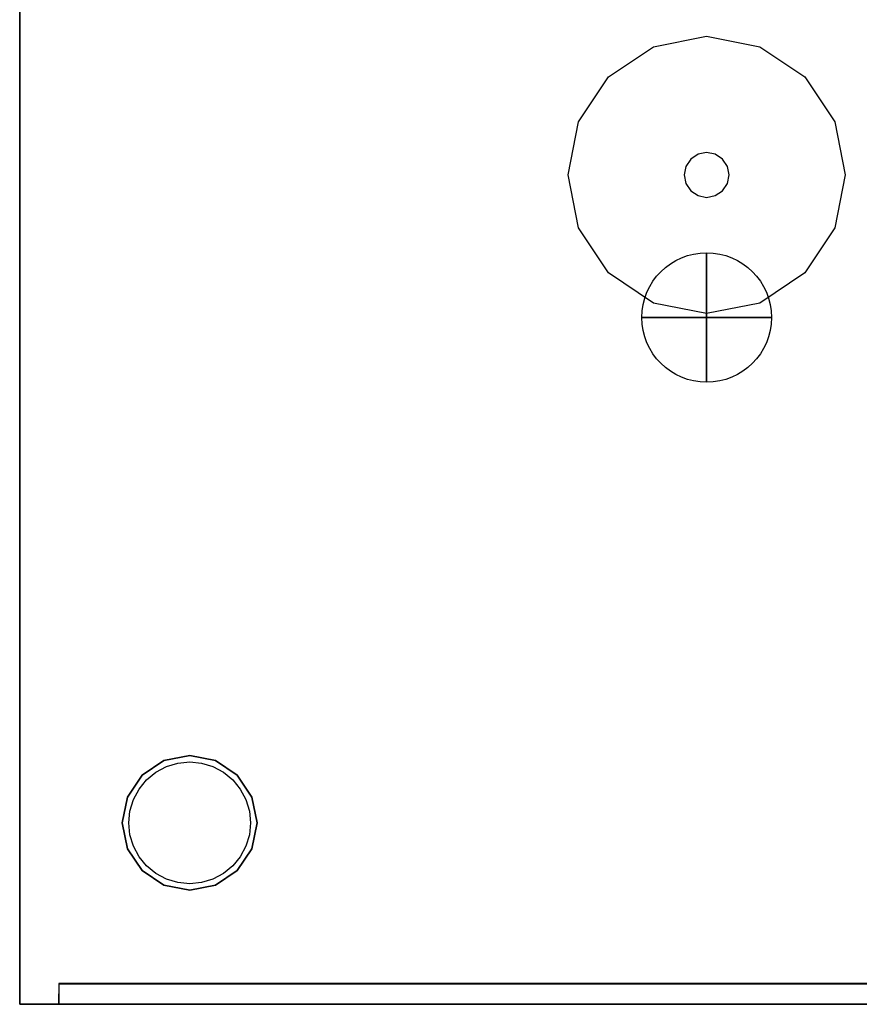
# Model space of a CAD drawing. Header units: millimetres. Extents: x -263 to 278, y -265 to 375.
# Tile 1 of 3: x -263 to 61, y -265 to 115. Entities that reach past the tile are written whole.
import ezdxf

# ---------------------------------------------------------------- set-up
doc = ezdxf.new("R2010")
doc.units = ezdxf.units.MM
for name, color, linetype in [('KF_NOMOS_LS_II_GRAVITY', 5, 'Continuous'), ('KF_NOMOS_LS_II_SPEAKDETAIL', 250, 'Continuous'), ('KF_NOMOS_LS_II_SPEAKER', 253, 'Continuous')]:
    doc.layers.add(name, color=color, linetype=linetype)

# ---------------------------------------------------------------- blocks, each defined once
blk = doc.blocks.new('KF_NOMOS_XLS_3D')
at = {"layer": 'Defpoints', "extrusion": (1, 0, -2.22045e-16)}
blk.add_point((-460.6, 0, 405.5), dxfattribs=at)
at = {"layer": 'KF_NOMOS_LS_II_GRAVITY'}
blk.add_circle((-199.5, 195, 241), 25, dxfattribs=at)
at = {"layer": 'KF_NOMOS_LS_II_GRAVITY', "extrusion": (-1, 0, 0)}
blk.add_circle((-195, 241, 199.5), 25, dxfattribs=at)
at = {"layer": 'KF_NOMOS_LS_II_GRAVITY', "extrusion": (0, -1, 0)}
blk.add_circle((-199.5, 241, -195), 25, dxfattribs=at)
at = {"layer": 'KF_NOMOS_LS_II_SPEAKDETAIL'}
for points, invisible_edges in [([(-199.5, 303.5, 471.1), (-199.5, 258.65, 471.1), (-202.81, 257.99, 471.1), (-219.97, 299.43, 471.1)], 5), ([(-179.03, 299.43, 471.1), (-196.19, 257.99, 471.1), (-199.5, 258.65, 471.1), (-199.5, 303.5, 471.1)], 5), ([(-219.97, 299.43, 471.1), (-202.81, 257.99, 471.1), (-205.61, 256.11, 471.1), (-237.33, 287.83, 471.1)], 5), ([(-161.67, 287.83, 471.1), (-193.39, 256.11, 471.1), (-196.19, 257.99, 471.1), (-179.03, 299.43, 471.1)], 5), ([(-237.33, 287.83, 471.1), (-205.61, 256.11, 471.1), (-207.49, 253.31, 471.1), (-248.93, 270.47, 471.1)], 5), ([(-150.07, 270.47, 471.1), (-191.51, 253.31, 471.1), (-193.39, 256.11, 471.1), (-161.67, 287.83, 471.1)], 5), ([(-248.93, 270.47, 471.1), (-207.49, 253.31, 471.1), (-208.15, 250, 471.1), (-253, 250, 471.1)], 5), ([(-146, 250, 471.1), (-190.85, 250, 471.1), (-191.51, 253.31, 471.1), (-150.07, 270.47, 471.1)], 5), ([(-253, 250, 471.1), (-208.15, 250, 471.1), (-207.49, 246.69, 471.1), (-248.93, 229.53, 471.1)], 5), ([(-150.07, 229.53, 471.1), (-191.51, 246.69, 471.1), (-190.85, 250, 471.1), (-146, 250, 471.1)], 5), ([(-248.93, 229.53, 471.1), (-207.49, 246.69, 471.1), (-205.61, 243.89, 471.1), (-237.33, 212.17, 471.1)], 5), ([(-237.33, 212.17, 471.1), (-205.61, 243.89, 471.1), (-202.81, 242.01, 471.1), (-219.97, 200.57, 471.1)], 5), ([(-179.03, 200.57, 471.1), (-196.19, 242.01, 471.1), (-193.39, 243.89, 471.1), (-161.67, 212.17, 471.1)], 5), ([(-161.67, 212.17, 471.1), (-193.39, 243.89, 471.1), (-191.51, 246.69, 471.1), (-150.07, 229.53, 471.1)], 5), ([(-219.97, 200.57, 471.1), (-202.81, 242.01, 471.1), (-199.5, 241.35, 471.1), (-199.5, 196.5, 471.1)], 5), ([(-199.5, 196.5, 471.1), (-199.5, 241.35, 471.1), (-196.19, 242.01, 471.1), (-179.03, 200.57, 471.1)], 5), ([(-464.6, 229.72, 226.46), (-464.6, 139.22, 233.58), (-464.6, 139.22, 241), (-464.6, 233, 241)], 7), ([(-464.6, 233, 241), (-464.6, 139.22, 241), (-464.6, 139.22, 248.42), (-464.6, 229.72, 255.54)], 7), ([(-464.6, 221.31, 214.08), (-464.6, 139.22, 226.16), (-464.6, 139.22, 233.58), (-464.6, 229.72, 226.46)], 7), ([(-464.6, 229.72, 255.54), (-464.6, 139.22, 248.42), (-464.6, 139.22, 255.84), (-464.6, 221.31, 267.92)], 7), ([(-464.6, 209.98, 204.27), (-464.6, 139.22, 218.75), (-464.6, 139.22, 226.16), (-464.6, 221.31, 214.08)], 7), ([(-464.6, 221.31, 267.92), (-464.6, 139.22, 255.84), (-464.6, 139.22, 263.25), (-464.6, 209.98, 277.73)], 7), ([(-464.6, 197.05, 196.63), (-464.6, 139.22, 211.33), (-464.6, 139.22, 218.75), (-464.6, 209.98, 204.27)], 7), ([(-464.6, 209.98, 277.73), (-464.6, 139.22, 263.25), (-464.6, 139.22, 270.67), (-464.6, 197.05, 285.37)], 7), ([(-464.6, 183.22, 190.79), (-464.6, 139.22, 203.91), (-464.6, 139.22, 211.33), (-464.6, 197.05, 196.63)], 7), ([(-464.6, 197.05, 285.37), (-464.6, 139.22, 270.67), (-464.6, 139.22, 278.09), (-464.6, 183.22, 291.21)], 7), ([(-464.6, 168.84, 186.46), (-464.6, 139.22, 196.49), (-464.6, 139.22, 203.91), (-464.6, 183.22, 190.79)], 7), ([(-464.6, 183.22, 291.21), (-464.6, 139.22, 278.09), (-464.6, 139.22, 285.51), (-464.6, 168.84, 295.54)], 7), ([(-464.6, 154.13, 183.45), (-464.6, 139.22, 189.07), (-464.6, 139.22, 196.49), (-464.6, 168.84, 186.46)], 7), ([(-464.6, 168.84, 295.54), (-464.6, 139.22, 285.51), (-464.6, 139.22, 292.93), (-464.6, 154.13, 298.55)], 7), ([(-464.6, 139.22, 181.66), (-464.6, 139.22, 189.07), (-464.6, 154.13, 183.45)], 7), ([(-464.6, 154.13, 298.55), (-464.6, 139.22, 292.93), (-464.6, 139.22, 300.34)], 7), ([(-464.6, 139.22, 300.34), (-464.6, 139.22, 292.93), (-464.6, 130.87, 298.59)], 7), ([(-464.6, 130.87, 298.59), (-464.6, 139.22, 292.93), (-464.6, 139.22, 285.51), (-464.6, 124.83, 292.57)], 7), ([(-464.6, 124.83, 292.57), (-464.6, 139.22, 285.51), (-464.6, 139.22, 278.09), (-464.6, 123, 284.23)], 7), ([(-464.6, 123, 284.23), (-464.6, 139.22, 278.09), (-464.6, 139.22, 270.67), (-464.6, 123, 275.59)], 7), ([(-464.6, 123, 275.59), (-464.6, 139.22, 270.67), (-464.6, 139.22, 263.25), (-464.6, 123, 266.94)], 7), ([(-464.6, 123, 266.94), (-464.6, 139.22, 263.25), (-464.6, 139.22, 255.84), (-464.6, 123, 258.29)], 7), ([(-464.6, 123, 258.29), (-464.6, 139.22, 255.84), (-464.6, 139.22, 248.42), (-464.6, 123, 249.65)], 7), ([(-464.6, 123, 249.65), (-464.6, 139.22, 248.42), (-464.6, 139.22, 241), (-464.6, 123, 241)], 7), ([(-464.6, 123, 241), (-464.6, 139.22, 241), (-464.6, 139.22, 233.58), (-464.6, 123, 232.35)], 7), ([(-464.6, 123, 232.35), (-464.6, 139.22, 233.58), (-464.6, 139.22, 226.16), (-464.6, 123, 223.71)], 7), ([(-464.6, 123, 223.71), (-464.6, 139.22, 226.16), (-464.6, 139.22, 218.75), (-464.6, 123, 215.06)], 7), ([(-464.6, 123, 215.06), (-464.6, 139.22, 218.75), (-464.6, 139.22, 211.33), (-464.6, 123, 206.41)], 7), ([(-464.6, 123, 206.41), (-464.6, 139.22, 211.33), (-464.6, 139.22, 203.91), (-464.6, 123, 197.77)], 7), ([(-464.6, 123, 197.77), (-464.6, 139.22, 203.91), (-464.6, 139.22, 196.49), (-464.6, 124.83, 189.43)], 7), ([(-464.6, 124.83, 189.43), (-464.6, 139.22, 196.49), (-464.6, 139.22, 189.07), (-464.6, 130.87, 183.41)], 7), ([(-464.6, 130.87, 183.41), (-464.6, 139.22, 189.07), (-464.6, 139.22, 181.66)], 7), ([(-464.6, 75.77, 206.41), (-464.6, 96.68, 196.22), (-464.6, 97, 205.16), (-464.6, 75.77, 213.32)], 13), ([(-464.6, 75.77, 213.32), (-464.6, 97, 205.16), (-464.6, 97, 214.12), (-464.6, 75.77, 220.24)], 13), ([(-464.6, 75.77, 220.24), (-464.6, 97, 214.12), (-464.6, 97, 223.08), (-464.6, 75.77, 227.16)], 13), ([(-464.6, 75.77, 227.16), (-464.6, 97, 223.08), (-464.6, 97, 232.04), (-464.6, 75.77, 234.08)], 13), ([(-464.6, 75.77, 234.08), (-464.6, 97, 232.04), (-464.6, 97, 241), (-464.6, 75.77, 241)], 13), ([(-464.6, 75.77, 241), (-464.6, 97, 241), (-464.6, 97, 249.96), (-464.6, 75.77, 247.92)], 13), ([(-464.6, 75.77, 247.92), (-464.6, 97, 249.96), (-464.6, 97, 258.92), (-464.6, 75.77, 254.84)], 13), ([(-464.6, 75.77, 254.84), (-464.6, 97, 258.92), (-464.6, 97, 267.88), (-464.6, 75.77, 261.76)], 13), ([(-464.6, 75.77, 261.76), (-464.6, 97, 267.88), (-464.6, 97, 276.84), (-464.6, 75.77, 268.68)], 13), ([(-464.6, 75.77, 268.68), (-464.6, 97, 276.84), (-464.6, 96.68, 285.78), (-464.6, 75.77, 275.59)], 13), ([(-464.6, 75.77, 199.49), (-464.6, 92.41, 188.49), (-464.6, 96.68, 196.22), (-464.6, 75.77, 206.41)], 13), ([(-464.6, 75.77, 275.59), (-464.6, 96.68, 285.78), (-464.6, 92.41, 293.51), (-464.6, 75.77, 282.51)], 13), ([(-464.6, 75.77, 192.57), (-464.6, 84.53, 184.51), (-464.6, 92.41, 188.49), (-464.6, 75.77, 199.49)], 13), ([(-464.6, 75.77, 282.51), (-464.6, 92.41, 293.51), (-464.6, 84.53, 297.49), (-464.6, 75.77, 289.43)], 13), ([(-464.6, 75.77, 185.65), (-464.6, 84.53, 184.51), (-464.6, 75.77, 192.57)], 14), ([(-464.6, 75.77, 289.43), (-464.6, 84.53, 297.49), (-464.6, 75.77, 296.35)], 13), ([(-464.6, 75.77, 296.35), (-464.6, 68.31, 292.19), (-464.6, 75.77, 289.43)], 10), ([(-464.6, 75.77, 289.43), (-464.6, 68.31, 292.19), (-464.6, 61.58, 286.9), (-464.6, 75.77, 282.51)], 13), ([(-464.6, 75.77, 282.51), (-464.6, 61.58, 286.9), (-464.6, 55.73, 280.67), (-464.6, 75.77, 275.59)], 13), ([(-464.6, 75.77, 275.59), (-464.6, 55.73, 280.67), (-464.6, 50.85, 273.65), (-464.6, 75.77, 268.68)], 13), ([(-464.6, 75.77, 268.68), (-464.6, 50.85, 273.65), (-464.6, 47.01, 266.01), (-464.6, 75.77, 261.76)], 13), ([(-464.6, 75.77, 261.76), (-464.6, 47.01, 266.01), (-464.6, 44.23, 257.92), (-464.6, 75.77, 254.84)], 13), ([(-464.6, 75.77, 254.84), (-464.6, 44.23, 257.92), (-464.6, 42.56, 249.53), (-464.6, 75.77, 247.92)], 13), ([(-464.6, 75.77, 247.92), (-464.6, 42.56, 249.53), (-464.6, 42, 241), (-464.6, 75.77, 241)], 13), ([(-464.6, 75.77, 241), (-464.6, 42, 241), (-464.6, 42.56, 232.47), (-464.6, 75.77, 234.08)], 13), ([(-464.6, 75.77, 234.08), (-464.6, 42.56, 232.47), (-464.6, 44.23, 224.08), (-464.6, 75.77, 227.16)], 13), ([(-464.6, 75.77, 227.16), (-464.6, 44.23, 224.08), (-464.6, 47.01, 215.99), (-464.6, 75.77, 220.24)], 13), ([(-464.6, 75.77, 220.24), (-464.6, 47.01, 215.99), (-464.6, 50.85, 208.35), (-464.6, 75.77, 213.32)], 13), ([(-464.6, 75.77, 213.32), (-464.6, 50.85, 208.35), (-464.6, 55.73, 201.33), (-464.6, 75.77, 206.41)], 13), ([(-464.6, 75.77, 206.41), (-464.6, 55.73, 201.33), (-464.6, 61.58, 195.1), (-464.6, 75.77, 199.49)], 13), ([(-464.6, 75.77, 199.49), (-464.6, 61.58, 195.1), (-464.6, 68.31, 189.81), (-464.6, 75.77, 192.57)], 13), ([(-464.6, 75.77, 192.57), (-464.6, 68.31, 189.81), (-464.6, 75.77, 185.65)], 13), ([(-464.6, 20.56, 76.5), (-464.6, 23.05, 71.92), (-464.6, 23.5, 76.5)], 9), ([(-464.6, 23.5, 76.5), (-464.6, 23.5, 76.5), (-464.6, 23.05, 81.08), (-464.6, 20.56, 76.5)], 12), ([(-464.6, 20.56, 405.5), (-464.6, 23.05, 400.92), (-464.6, 23.5, 405.5)], 9), ([(-464.6, 23.5, 405.5), (-464.6, 23.5, 405.5), (-464.6, 23.05, 410.08), (-464.6, 20.56, 405.5)], 12), ([(-464.6, 17.62, 76.5), (-464.6, 21.71, 67.51), (-464.6, 23.05, 71.92), (-464.6, 20.56, 76.5)], 13), ([(-464.6, 20.56, 76.5), (-464.6, 23.05, 81.08), (-464.6, 21.71, 85.49), (-464.6, 17.62, 76.5)], 13), ([(-464.6, 17.62, 405.5), (-464.6, 21.71, 396.51), (-464.6, 23.05, 400.92), (-464.6, 20.56, 405.5)], 13), ([(-464.6, 20.56, 405.5), (-464.6, 23.05, 410.08), (-464.6, 21.71, 414.49), (-464.6, 17.62, 405.5)], 13), ([(-408.95, 24.02), (-408.95, 24.02, 11), (-417.38, 18.38, 11), (-417.38, 18.38)], 5), ([(-399, 19.5), (-408.95, 24.02), (-417.38, 18.38), (-399, 13)], 15), ([(-399, 26), (-399, 26, 11), (-408.95, 24.02, 11), (-408.95, 24.02)], 5), ([(-399, 26), (-408.95, 24.02), (-399, 19.5)], 15), ([(-399, 17.62, 471.1), (-407.99, 21.71, 471.1), (-403.58, 23.05, 471.1), (-399, 20.56, 471.1)], 13), ([(-399, 17.62, 471.1), (-407.99, 21.71, 471.1), (-403.58, 23.05, 471.1), (-399, 20.56, 471.1)], 13), ([(-399, 20.56, 471.1), (-399, 20.56, 471.1), (-403.58, 23.05, 471.1), (-399, 23.5, 471.1)], 11), ([(-399, 20.56, 471.1), (-399, 20.56, 471.1), (-403.58, 23.05, 471.1), (-399, 23.5, 471.1)], 11), ([(-389.05, 24.02), (-389.05, 24.02, 11), (-399, 26, 11), (-399, 26)], 5), ([(-399, 19.5), (-399, 19.5), (-389.05, 24.02), (-399, 26)], 15), ([(-399, 13), (-380.62, 18.38), (-389.05, 24.02), (-399, 19.5)], 15), ([(-399, 23.5, 471.1), (-394.42, 23.05, 471.1), (-399, 20.56, 471.1)], 14), ([(-399, 23.5, 471.1), (-394.42, 23.05, 471.1), (-399, 20.56, 471.1)], 14), ([(-399, 20.56, 471.1), (-394.42, 23.05, 471.1), (-390.01, 21.71, 471.1), (-399, 17.62, 471.1)], 13), ([(-399, 20.56, 471.1), (-394.42, 23.05, 471.1), (-390.01, 21.71, 471.1), (-399, 17.62, 471.1)], 13), ([(-380.62, 18.38), (-380.62, 18.38, 11), (-389.05, 24.02, 11), (-389.05, 24.02)], 5), ([(-464.6, 14.69, 76.5), (-464.6, 19.54, 63.44), (-464.6, 21.71, 67.51), (-464.6, 17.62, 76.5)], 13), ([(-464.6, 17.62, 76.5), (-464.6, 21.71, 85.49), (-464.6, 19.54, 89.56), (-464.6, 14.69, 76.5)], 13), ([(-464.6, 14.69, 405.5), (-464.6, 19.54, 392.44), (-464.6, 21.71, 396.51), (-464.6, 17.62, 405.5)], 13), ([(-464.6, 17.62, 405.5), (-464.6, 21.71, 414.49), (-464.6, 19.54, 418.56), (-464.6, 14.69, 405.5)], 13), ([(-464.6, 11.75, 76.5), (-464.6, 16.62, 59.88), (-464.6, 19.54, 63.44), (-464.6, 14.69, 76.5)], 13), ([(-464.6, 14.69, 76.5), (-464.6, 19.54, 89.56), (-464.6, 16.62, 93.12), (-464.6, 11.75, 76.5)], 13), ([(-464.6, 11.75, 405.5), (-464.6, 16.62, 388.88), (-464.6, 19.54, 392.44), (-464.6, 14.69, 405.5)], 13), ([(-464.6, 14.69, 405.5), (-464.6, 19.54, 418.56), (-464.6, 16.62, 422.12), (-464.6, 11.75, 405.5)], 13), ([(-399, 11.75, 471.1), (-415.62, 16.62, 471.1), (-412.06, 19.54, 471.1), (-399, 14.69, 471.1)], 13), ([(-399, 11.75, 471.1), (-415.62, 16.62, 471.1), (-412.06, 19.54, 471.1), (-399, 14.69, 471.1)], 13), ([(-399, 14.69, 471.1), (-412.06, 19.54, 471.1), (-407.99, 21.71, 471.1), (-399, 17.62, 471.1)], 13), ([(-399, 14.69, 471.1), (-412.06, 19.54, 471.1), (-407.99, 21.71, 471.1), (-399, 17.62, 471.1)], 13), ([(-399, 17.62, 471.1), (-390.01, 21.71, 471.1), (-385.94, 19.54, 471.1), (-399, 14.69, 471.1)], 13), ([(-399, 17.62, 471.1), (-390.01, 21.71, 471.1), (-385.94, 19.54, 471.1), (-399, 14.69, 471.1)], 13), ([(-399, 14.69, 471.1), (-385.94, 19.54, 471.1), (-382.38, 16.62, 471.1), (-399, 11.75, 471.1)], 13), ([(-399, 14.69, 471.1), (-385.94, 19.54, 471.1), (-382.38, 16.62, 471.1), (-399, 11.75, 471.1)], 13), ([(-464.6, 8.81, 76.5), (-464.6, 13.06, 56.96), (-464.6, 16.62, 59.88), (-464.6, 11.75, 76.5)], 13), ([(-464.6, 11.75, 76.5), (-464.6, 16.62, 93.12), (-464.6, 13.06, 96.04), (-464.6, 8.81, 76.5)], 13), ([(-464.6, 8.81, 405.5), (-464.6, 13.06, 385.96), (-464.6, 16.62, 388.88), (-464.6, 11.75, 405.5)], 13), ([(-464.6, 11.75, 405.5), (-464.6, 16.62, 422.12), (-464.6, 13.06, 425.04), (-464.6, 8.81, 405.5)], 13), ([(-417.38, 18.38), (-417.38, 18.38, 11), (-423.02, 9.95, 11), (-423.02, 9.95)], 5), ([(-399, 13), (-417.38, 18.38), (-423.02, 9.95), (-399, 6.5)], 15), ([(-399, 8.81, 471.1), (-418.54, 13.06, 471.1), (-415.62, 16.62, 471.1), (-399, 11.75, 471.1)], 13), ([(-399, 8.81, 471.1), (-418.54, 13.06, 471.1), (-415.62, 16.62, 471.1), (-399, 11.75, 471.1)], 13), ([(-399, 6.5), (-374.98, 9.95), (-380.62, 18.38), (-399, 13)], 15), ([(-399, 11.75, 471.1), (-382.38, 16.62, 471.1), (-379.46, 13.06, 471.1), (-399, 8.81, 471.1)], 13), ([(-399, 11.75, 471.1), (-382.38, 16.62, 471.1), (-379.46, 13.06, 471.1), (-399, 8.81, 471.1)], 13), ([(-374.98, 9.95), (-374.98, 9.95, 11), (-380.62, 18.38, 11), (-380.62, 18.38)], 5), ([(-464.6, 5.87, 76.5), (-464.6, 8.99, 54.79), (-464.6, 13.06, 56.96), (-464.6, 8.81, 76.5)], 13), ([(-464.6, 8.81, 76.5), (-464.6, 13.06, 96.04), (-464.6, 8.99, 98.21), (-464.6, 5.87, 76.5)], 13), ([(-464.6, 5.87, 405.5), (-464.6, 8.99, 383.79), (-464.6, 13.06, 385.96), (-464.6, 8.81, 405.5)], 13), ([(-464.6, 8.81, 405.5), (-464.6, 13.06, 425.04), (-464.6, 8.99, 427.21), (-464.6, 5.87, 405.5)], 13), ([(-399, 5.87, 471.1), (-420.71, 8.99, 471.1), (-418.54, 13.06, 471.1), (-399, 8.81, 471.1)], 13), ([(-399, 5.87, 471.1), (-420.71, 8.99, 471.1), (-418.54, 13.06, 471.1), (-399, 8.81, 471.1)], 13), ([(-399, 8.81, 471.1), (-379.46, 13.06, 471.1), (-377.29, 8.99, 471.1), (-399, 5.87, 471.1)], 13), ([(-399, 8.81, 471.1), (-379.46, 13.06, 471.1), (-377.29, 8.99, 471.1), (-399, 5.87, 471.1)], 13), ([(-464.6, 2.94, 76.5), (-464.6, 4.58, 53.45), (-464.6, 8.99, 54.79), (-464.6, 5.87, 76.5)], 13), ([(-464.6, 5.87, 76.5), (-464.6, 8.99, 98.21), (-464.6, 4.58, 99.55), (-464.6, 2.94, 76.5)], 13), ([(-464.6, 2.94, 405.5), (-464.6, 4.58, 382.45), (-464.6, 8.99, 383.79), (-464.6, 5.87, 405.5)], 13), ([(-464.6, 5.87, 405.5), (-464.6, 8.99, 427.21), (-464.6, 4.58, 428.55), (-464.6, 2.94, 405.5)], 13), ([(-423.02, 9.95), (-423.02, 9.95, 11), (-425, 0, 11), (-425, 0)], 5), ([(-399, 6.5), (-423.02, 9.95), (-425, 0), (-399, 0)], 15), ([(-399, 2.94, 471.1), (-422.05, 4.58, 471.1), (-420.71, 8.99, 471.1), (-399, 5.87, 471.1)], 13), ([(-399, 2.94, 471.1), (-422.05, 4.58, 471.1), (-420.71, 8.99, 471.1), (-399, 5.87, 471.1)], 13), ([(-399, 0), (-373, 0), (-374.98, 9.95), (-399, 6.5)], 15), ([(-399, 5.87, 471.1), (-377.29, 8.99, 471.1), (-375.95, 4.58, 471.1), (-399, 2.94, 471.1)], 13), ([(-399, 5.87, 471.1), (-377.29, 8.99, 471.1), (-375.95, 4.58, 471.1), (-399, 2.94, 471.1)], 13), ([(-373, 0), (-373, 0, 11), (-374.98, 9.95, 11), (-374.98, 9.95)], 5), ([(-464.6, 0, 76.5), (-464.6, 0, 53), (-464.6, 4.58, 53.45), (-464.6, 2.94, 76.5)], 13), ([(-464.6, 2.94, 76.5), (-464.6, 4.58, 99.55), (-464.6, 0, 100), (-464.6, 0, 76.5)], 13), ([(-464.6, 0, 405.5), (-464.6, 0, 382), (-464.6, 4.58, 382.45), (-464.6, 2.94, 405.5)], 13), ([(-464.6, 2.94, 405.5), (-464.6, 4.58, 428.55), (-464.6, 0, 429), (-464.6, 0, 405.5)], 13), ([(-399, 0, 471.1), (-422.5, 0, 471.1), (-422.05, 4.58, 471.1), (-399, 2.94, 471.1)], 13), ([(-399, 0, 471.1), (-422.5, 0, 471.1), (-422.05, 4.58, 471.1), (-399, 2.94, 471.1)], 13), ([(-399, 2.94, 471.1), (-375.95, 4.58, 471.1), (-375.5, 0, 471.1), (-399, 0, 471.1)], 13), ([(-399, 2.94, 471.1), (-375.95, 4.58, 471.1), (-375.5, 0, 471.1), (-399, 0, 471.1)], 13), ([(-464.6, -2.94, 76.5), (-464.6, -4.58, 53.45), (-464.6, 0, 53), (-464.6, 0, 76.5)], 13), ([(-464.6, 0, 76.5), (-464.6, 0, 100), (-464.6, -4.58, 99.55), (-464.6, -2.94, 76.5)], 13), ([(-464.6, -2.94, 405.5), (-464.6, -4.58, 382.45), (-464.6, 0, 382), (-464.6, 0, 405.5)], 13), ([(-464.6, 0, 405.5), (-464.6, 0, 429), (-464.6, -4.58, 428.55), (-464.6, -2.94, 405.5)], 13), ([(-464.6, -5.88, 76.5), (-464.6, -8.99, 54.79), (-464.6, -4.58, 53.45), (-464.6, -2.94, 76.5)], 13), ([(-464.6, -2.94, 76.5), (-464.6, -4.58, 99.55), (-464.6, -8.99, 98.21), (-464.6, -5.88, 76.5)], 13), ([(-464.6, -5.88, 405.5), (-464.6, -8.99, 383.79), (-464.6, -4.58, 382.45), (-464.6, -2.94, 405.5)], 13), ([(-464.6, -2.94, 405.5), (-464.6, -4.58, 428.55), (-464.6, -8.99, 427.21), (-464.6, -5.88, 405.5)], 13), ([(-425, 0), (-425, 0, 11), (-423.02, -9.95, 11), (-423.02, -9.95)], 5), ([(-399, 0), (-425, 0), (-423.02, -9.95), (-399, -6.5)], 15), ([(-399, -2.94, 471.1), (-422.05, -4.58, 471.1), (-422.5, 0, 471.1), (-399, 0, 471.1)], 13), ([(-399, -2.94, 471.1), (-422.05, -4.58, 471.1), (-422.5, 0, 471.1), (-399, 0, 471.1)], 13), ([(-399, -5.88, 471.1), (-420.71, -8.99, 471.1), (-422.05, -4.58, 471.1), (-399, -2.94, 471.1)], 13), ([(-399, -5.88, 471.1), (-420.71, -8.99, 471.1), (-422.05, -4.58, 471.1), (-399, -2.94, 471.1)], 13), ([(-399, 0, 471.1), (-375.5, 0, 471.1), (-375.95, -4.58, 471.1), (-399, -2.94, 471.1)], 13), ([(-399, 0, 471.1), (-375.5, 0, 471.1), (-375.95, -4.58, 471.1), (-399, -2.94, 471.1)], 13), ([(-399, -6.5), (-374.98, -9.95), (-373, 0), (-399, 0)], 15), ([(-399, -2.94, 471.1), (-375.95, -4.58, 471.1), (-377.29, -8.99, 471.1), (-399, -5.88, 471.1)], 13), ([(-399, -2.94, 471.1), (-375.95, -4.58, 471.1), (-377.29, -8.99, 471.1), (-399, -5.88, 471.1)], 13), ([(-374.98, -9.95), (-374.98, -9.95, 11), (-373, 0, 11), (-373, 0)], 5), ([(-464.6, -8.81, 76.5), (-464.6, -13.06, 56.96), (-464.6, -8.99, 54.79), (-464.6, -5.88, 76.5)], 13), ([(-464.6, -5.88, 76.5), (-464.6, -8.99, 98.21), (-464.6, -13.06, 96.04), (-464.6, -8.81, 76.5)], 13), ([(-464.6, -8.81, 405.5), (-464.6, -13.06, 385.96), (-464.6, -8.99, 383.79), (-464.6, -5.88, 405.5)], 13), ([(-464.6, -5.88, 405.5), (-464.6, -8.99, 427.21), (-464.6, -13.06, 425.04), (-464.6, -8.81, 405.5)], 13), ([(-399, -6.5), (-423.02, -9.95), (-417.38, -18.38), (-399, -13)], 15), ([(-399, -8.81, 471.1), (-418.54, -13.06, 471.1), (-420.71, -8.99, 471.1), (-399, -5.88, 471.1)], 13), ([(-399, -8.81, 471.1), (-418.54, -13.06, 471.1), (-420.71, -8.99, 471.1), (-399, -5.88, 471.1)], 13), ([(-399, -5.88, 471.1), (-377.29, -8.99, 471.1), (-379.46, -13.06, 471.1), (-399, -8.81, 471.1)], 13), ([(-399, -5.88, 471.1), (-377.29, -8.99, 471.1), (-379.46, -13.06, 471.1), (-399, -8.81, 471.1)], 13), ([(-399, -13), (-380.62, -18.38), (-374.98, -9.95), (-399, -6.5)], 15), ([(-464.6, -11.75, 76.5), (-464.6, -16.62, 59.88), (-464.6, -13.06, 56.96), (-464.6, -8.81, 76.5)], 13), ([(-464.6, -8.81, 76.5), (-464.6, -13.06, 96.04), (-464.6, -16.62, 93.12), (-464.6, -11.75, 76.5)], 13), ([(-464.6, -11.75, 405.5), (-464.6, -16.62, 388.88), (-464.6, -13.06, 385.96), (-464.6, -8.81, 405.5)], 13), ([(-464.6, -8.81, 405.5), (-464.6, -13.06, 425.04), (-464.6, -16.62, 422.12), (-464.6, -11.75, 405.5)], 13), ([(-423.02, -9.95), (-423.02, -9.95, 11), (-417.38, -18.38, 11), (-417.38, -18.38)], 5), ([(-399, -11.75, 471.1), (-415.62, -16.62, 471.1), (-418.54, -13.06, 471.1), (-399, -8.81, 471.1)], 13), ([(-399, -11.75, 471.1), (-415.62, -16.62, 471.1), (-418.54, -13.06, 471.1), (-399, -8.81, 471.1)], 13), ([(-399, -8.81, 471.1), (-379.46, -13.06, 471.1), (-382.38, -16.62, 471.1), (-399, -11.75, 471.1)], 13), ([(-399, -8.81, 471.1), (-379.46, -13.06, 471.1), (-382.38, -16.62, 471.1), (-399, -11.75, 471.1)], 13), ([(-380.62, -18.38), (-380.62, -18.38, 11), (-374.98, -9.95, 11), (-374.98, -9.95)], 5), ([(-464.6, -14.69, 76.5), (-464.6, -19.54, 63.44), (-464.6, -16.62, 59.88), (-464.6, -11.75, 76.5)], 13), ([(-464.6, -11.75, 76.5), (-464.6, -16.62, 93.12), (-464.6, -19.54, 89.56), (-464.6, -14.69, 76.5)], 13), ([(-464.6, -14.69, 405.5), (-464.6, -19.54, 392.44), (-464.6, -16.62, 388.88), (-464.6, -11.75, 405.5)], 13), ([(-464.6, -11.75, 405.5), (-464.6, -16.62, 422.12), (-464.6, -19.54, 418.56), (-464.6, -14.69, 405.5)], 13), ([(-464.6, -17.63, 76.5), (-464.6, -21.71, 67.51), (-464.6, -19.54, 63.44), (-464.6, -14.69, 76.5)], 13), ([(-464.6, -14.69, 76.5), (-464.6, -19.54, 89.56), (-464.6, -21.71, 85.49), (-464.6, -17.63, 76.5)], 13), ([(-464.6, -17.63, 405.5), (-464.6, -21.71, 396.51), (-464.6, -19.54, 392.44), (-464.6, -14.69, 405.5)], 13), ([(-464.6, -14.69, 405.5), (-464.6, -19.54, 418.56), (-464.6, -21.71, 414.49), (-464.6, -17.63, 405.5)], 13), ([(-399, -13), (-417.38, -18.38), (-408.95, -24.02), (-399, -19.5)], 15), ([(-399, -14.69, 471.1), (-412.06, -19.54, 471.1), (-415.62, -16.62, 471.1), (-399, -11.75, 471.1)], 13), ([(-399, -14.69, 471.1), (-412.06, -19.54, 471.1), (-415.62, -16.62, 471.1), (-399, -11.75, 471.1)], 13), ([(-399, -17.63, 471.1), (-407.99, -21.71, 471.1), (-412.06, -19.54, 471.1), (-399, -14.69, 471.1)], 13), ([(-399, -17.63, 471.1), (-407.99, -21.71, 471.1), (-412.06, -19.54, 471.1), (-399, -14.69, 471.1)], 13), ([(-399, -11.75, 471.1), (-382.38, -16.62, 471.1), (-385.94, -19.54, 471.1), (-399, -14.69, 471.1)], 13), ([(-399, -11.75, 471.1), (-382.38, -16.62, 471.1), (-385.94, -19.54, 471.1), (-399, -14.69, 471.1)], 13), ([(-399, -19.5), (-389.05, -24.02), (-380.62, -18.38), (-399, -13)], 15), ([(-399, -14.69, 471.1), (-385.94, -19.54, 471.1), (-390.01, -21.71, 471.1), (-399, -17.63, 471.1)], 13), ([(-399, -14.69, 471.1), (-385.94, -19.54, 471.1), (-390.01, -21.71, 471.1), (-399, -17.63, 471.1)], 13), ([(-464.6, -20.56, 76.5), (-464.6, -23.05, 71.92), (-464.6, -21.71, 67.51), (-464.6, -17.63, 76.5)], 13), ([(-464.6, -17.63, 76.5), (-464.6, -21.71, 85.49), (-464.6, -23.05, 81.08), (-464.6, -20.56, 76.5)], 13), ([(-464.6, -20.56, 405.5), (-464.6, -23.05, 400.92), (-464.6, -21.71, 396.51), (-464.6, -17.63, 405.5)], 13), ([(-464.6, -17.63, 405.5), (-464.6, -21.71, 414.49), (-464.6, -23.05, 410.08), (-464.6, -20.56, 405.5)], 13), ([(-417.38, -18.38), (-417.38, -18.38, 11), (-408.95, -24.02, 11), (-408.95, -24.02)], 5), ([(-399, -20.56, 471.1), (-403.58, -23.05, 471.1), (-407.99, -21.71, 471.1), (-399, -17.63, 471.1)], 13), ([(-399, -20.56, 471.1), (-403.58, -23.05, 471.1), (-407.99, -21.71, 471.1), (-399, -17.63, 471.1)], 13), ([(-399, -17.63, 471.1), (-390.01, -21.71, 471.1), (-394.42, -23.05, 471.1), (-399, -20.56, 471.1)], 13), ([(-399, -17.63, 471.1), (-390.01, -21.71, 471.1), (-394.42, -23.05, 471.1), (-399, -20.56, 471.1)], 13), ([(-389.05, -24.02), (-389.05, -24.02, 11), (-380.62, -18.38, 11), (-380.62, -18.38)], 5), ([(-464.6, -23.5, 76.5), (-464.6, -23.05, 71.92), (-464.6, -20.56, 76.5)], 14), ([(-464.6, -20.56, 76.5), (-464.6, -20.56, 76.5), (-464.6, -23.05, 81.08), (-464.6, -23.5, 76.5)], 11), ([(-464.6, -23.5, 405.5), (-464.6, -23.05, 400.92), (-464.6, -20.56, 405.5)], 14), ([(-464.6, -20.56, 405.5), (-464.6, -20.56, 405.5), (-464.6, -23.05, 410.08), (-464.6, -23.5, 405.5)], 11), ([(-399, -19.5), (-408.95, -24.02), (-399, -26)], 15), ([(-399, -23.5, 471.1), (-399, -23.5, 471.1), (-403.58, -23.05, 471.1), (-399, -20.56, 471.1)], 12), ([(-399, -23.5, 471.1), (-399, -23.5, 471.1), (-403.58, -23.05, 471.1), (-399, -20.56, 471.1)], 12), ([(-399, -26), (-399, -26), (-389.05, -24.02), (-399, -19.5)], 15), ([(-399, -20.56, 471.1), (-394.42, -23.05, 471.1), (-399, -23.5, 471.1)], 9), ([(-399, -20.56, 471.1), (-394.42, -23.05, 471.1), (-399, -23.5, 471.1)], 9), ([(-408.95, -24.02), (-408.95, -24.02, 11), (-399, -26, 11), (-399, -26)], 5), ([(-399, -26), (-399, -26, 11), (-389.05, -24.02, 11), (-389.05, -24.02)], 5), ([(-449.5, -62.1, 456), (50.5, -62.1, 456), (50.5, -62.1, 241), (-449.5, -62.1, 241)], 4), ([(-449.5, -62.1, 241), (50.5, -62.1, 241), (50.5, -62.1, 26), (-449.5, -62.1, 26)], 1)]:
    blk.add_3dface(points, dxfattribs=dict(at, invisible_edges=invisible_edges))
at = {"layer": 'KF_NOMOS_LS_II_SPEAKER'}
for points, invisible_edges in [([(-464.5, 250, 471), (65.5, 250, 471), (65.5, 570, 471), (-464.5, 570, 471)], 1), ([(65.5, 250, 11), (-464.5, 250, 11), (-464.5, 570, 11), (65.5, 570, 11)], 5), ([(-464.5, -70, 471), (-464.5, 570, 471), (-464.5, 570, 241), (-464.5, -70, 241)], 4), ([(-464.5, -70, 241), (-464.5, 570, 241), (-464.5, 570, 11), (-464.5, -70, 11)], 5), ([(-464.5, -70, 471), (65.5, -70, 471), (65.5, 250, 471), (-464.5, 250, 471)], 4), ([(65.5, -70, 11), (-464.5, -70, 11), (-464.5, 250, 11), (65.5, 250, 11)], 12), ([(-449.5, -62, 456), (-449.5, -62, 26), (-199.5, -62, 26), (-199.5, -62, 456)], 15), ([(50.5, -62, 456), (-449.5, -62, 456), (-449.5, -66, 456), (50.5, -66, 456)], 6), ([(-449.5, -62, 26), (-449.5, -62, 456), (-449.5, -66, 456), (-449.5, -66, 26)], 12), ([(-449.5, -66, 26), (50.5, -66, 26), (50.5, -62, 26), (-449.5, -62, 26)], 1), ([(-199.5, -62, 456), (-199.5, -62, 26), (50.5, -62, 26), (50.5, -62, 456)], 15), ([(50.5, -66, 456), (-449.5, -66, 456), (-449.5, -70, 456), (50.5, -70, 456)], 1), ([(-449.5, -66, 26), (-449.5, -66, 456), (-449.5, -70, 456), (-449.5, -70, 26)], 3), ([(-449.5, -66, 26), (50.5, -66, 26), (50.5, -70, 26), (-449.5, -70, 26)], 9), ([(-449.5, -70, 26), (50.5, -70, 26), (50.5, -66, 26), (-449.5, -66, 26)], 14), ([(-464.5, -70, 471), (65.5, -70, 471), (58, -70, 463.5), (-457, -70, 463.5)], 15), ([(65.5, -70, 11), (-464.5, -70, 11), (-457, -70, 18.5), (58, -70, 18.5)], 15), ([(-457, -70, 463.5), (-457, -70, 18.5), (-464.5, -70, 11), (-464.5, -70, 471)], 15), ([(-457, -70, 463.5), (58, -70, 463.5), (50.5, -70, 456), (-449.5, -70, 456)], 11), ([(58, -70, 18.5), (-457, -70, 18.5), (-449.5, -70, 26), (50.5, -70, 26)], 15), ([(-449.5, -70, 456), (-449.5, -70, 26), (-457, -70, 18.5), (-457, -70, 463.5)], 15)]:
    blk.add_3dface(points, dxfattribs=dict(at, invisible_edges=invisible_edges))

msp = doc.modelspace()

# ---------------------------------------------------------------- block references
at = {"layer": 'KF_NOMOS_LS_II_SPEAKER'}
msp.add_blockref('KF_NOMOS_XLS_3D', (201.875, -195, -241), dxfattribs=at)

doc.saveas('drawing.dxf')
